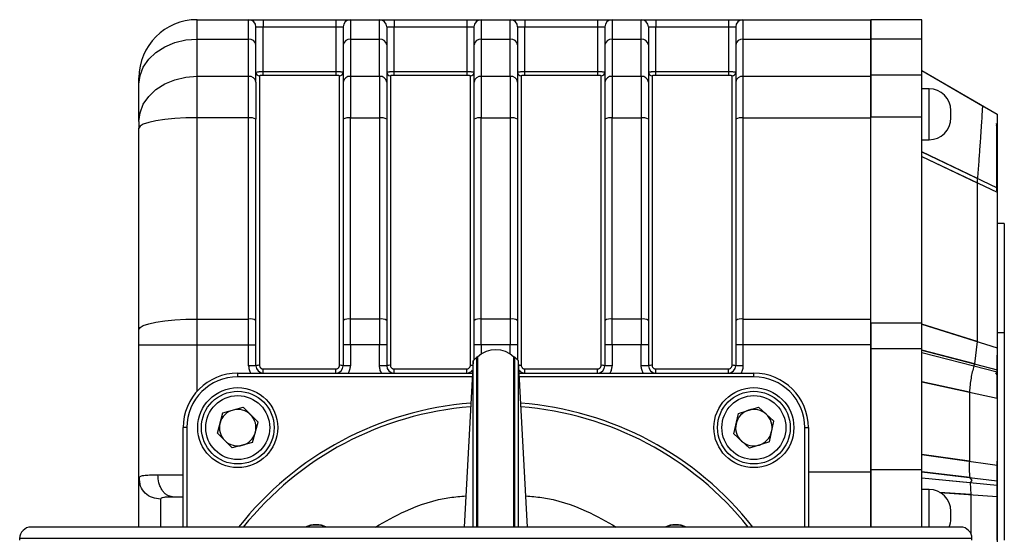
# Model space of a CAD drawing. Header units: millimetres. Extents: x 336 to 1254, y 15 to 971.
# Tile 28 of 33: x 629 to 764, y 900 to 971. Entities that reach past the tile are written whole.
import ezdxf

# ---------------------------------------------------------------- set-up
doc = ezdxf.new("R2010")
doc.units = ezdxf.units.MM

msp = doc.modelspace()

# ---------------------------------------------------------------- linework, layer by layer
at = {"color": 7, "linetype": 'Continuous', "lineweight": 25}
for p, q in [((652.99, 968.7), (652.99, 971.37)), ((652.99, 971.37), (660.09, 971.37)), ((660.09, 968.7), (660.09, 971.37)), ((662.09, 971.37), (662.09, 970.37)), ((662.09, 971.37), (672.09, 971.37)), ((672.09, 971.37), (672.09, 970.37)), ((674.09, 971.37), (674.09, 968.7)), ((674.09, 971.37), (678.09, 971.37)), ((678.09, 968.7), (678.09, 971.37)), ((680.09, 971.37), (680.09, 970.37)), ((680.09, 971.37), (690.09, 971.37)), ((690.09, 971.37), (690.09, 970.37)), ((692.09, 971.37), (692.09, 968.7)), ((692.09, 971.37), (696.09, 971.37)), ((696.09, 968.7), (696.09, 971.37)), ((698.09, 971.37), (698.09, 970.37)), ((698.09, 971.37), (708.09, 971.37)), ((708.09, 971.37), (708.09, 970.37)), ((710.09, 971.37), (710.09, 968.7)), ((710.09, 971.37), (714.09, 971.37)), ((714.09, 968.7), (714.09, 971.37)), ((716.09, 971.37), (716.09, 970.37)), ((716.09, 971.37), (726.09, 971.37)), ((726.09, 971.37), (726.09, 970.37)), ((728.09, 971.37), (728.09, 968.7)), ((728.09, 971.37), (745.69, 971.37)), ((745.69, 968.7), (745.69, 971.37)), ((752.69, 971.36), (745.69, 971.36)), ((661.09, 970.37), (662.09, 970.37)), ((662.09, 964.19), (662.09, 970.37)), ((662.09, 970.37), (672.09, 970.37)), ((672.09, 970.37), (672.09, 964.19)), ((672.09, 970.37), (673.09, 970.37)), ((679.09, 970.37), (680.09, 970.37)), ((680.09, 964.19), (680.09, 970.37)), ((680.09, 970.37), (690.09, 970.37)), ((690.09, 970.37), (690.09, 964.19)), ((690.09, 970.37), (691.09, 970.37)), ((697.09, 970.37), (698.09, 970.37)), ((698.09, 964.19), (698.09, 970.37)), ((698.09, 970.37), (708.09, 970.37)), ((708.09, 970.37), (708.09, 964.19)), ((708.09, 970.37), (709.09, 970.37)), ((715.09, 970.37), (716.09, 970.37)), ((716.09, 964.19), (716.09, 970.37)), ((716.09, 970.37), (726.09, 970.37)), ((726.09, 970.37), (726.09, 964.19)), ((726.09, 970.37), (727.09, 970.37)), ((652.99, 963.58), (652.99, 968.7)), ((652.99, 968.7), (660.09, 968.7)), ((660.09, 963.58), (660.09, 968.7)), ((674.09, 968.7), (674.09, 963.58)), ((674.09, 968.7), (678.09, 968.7)), ((678.09, 963.58), (678.09, 968.7)), ((692.09, 968.7), (692.09, 963.58)), ((692.09, 968.7), (696.09, 968.7)), ((696.09, 963.58), (696.09, 968.7)), ((710.09, 968.7), (710.09, 963.58)), ((710.09, 968.7), (714.09, 968.7)), ((714.09, 963.58), (714.09, 968.7)), ((728.09, 968.7), (728.09, 963.58)), ((728.09, 968.7), (745.69, 968.7)), ((752.69, 968.7), (745.69, 968.7)), ((745.69, 968.7), (745.69, 963.74)), ((745.69, 963.58), (745.69, 968.7)), ((752.69, 963.74), (752.69, 968.7)), ((661.09, 962.8), (661.09, 967.92)), ((673.09, 967.92), (673.09, 962.8)), ((679.09, 967.92), (679.09, 962.8)), ((691.09, 967.92), (691.09, 962.8)), ((697.09, 967.92), (697.09, 962.8)), ((709.09, 967.92), (709.09, 962.8)), ((715.09, 967.92), (715.09, 962.8)), ((727.09, 967.92), (727.09, 962.8)), ((652.99, 957.88), (652.99, 963.58)), ((652.99, 963.58), (660.09, 963.58)), ((660.09, 957.88), (660.09, 963.58)), ((661.59, 963.64), (661.59, 923.83)), ((662.09, 963.69), (662.09, 964.19)), ((672.09, 964.19), (662.09, 964.19)), ((672.09, 963.69), (662.09, 963.69)), ((672.09, 964.19), (672.09, 963.69)), ((672.59, 923.83), (672.59, 963.64)), ((674.09, 963.58), (674.09, 957.88)), ((674.09, 963.58), (678.09, 963.58)), ((678.09, 963.58), (678.09, 957.88)), ((679.59, 963.64), (679.59, 923.83)), ((680.09, 963.69), (680.09, 964.19)), ((690.09, 964.19), (680.09, 964.19)), ((690.09, 963.69), (680.09, 963.69)), ((690.09, 964.19), (690.09, 963.69)), ((690.59, 923.83), (690.59, 963.64)), ((692.09, 963.58), (692.09, 957.88)), ((692.09, 963.58), (696.09, 963.58)), ((696.09, 963.58), (696.09, 957.88)), ((697.59, 963.64), (697.59, 923.83)), ((698.09, 963.69), (698.09, 964.19)), ((708.09, 964.19), (698.09, 964.19)), ((708.09, 963.69), (698.09, 963.69)), ((708.09, 964.19), (708.09, 963.69)), ((708.59, 923.83), (708.59, 963.64)), ((710.09, 963.58), (710.09, 957.88)), ((710.09, 963.58), (714.09, 963.58)), ((714.09, 963.58), (714.09, 957.88)), ((715.59, 963.64), (715.59, 923.83)), ((716.09, 963.69), (716.09, 964.19)), ((726.09, 964.19), (716.09, 964.19)), ((726.09, 963.69), (716.09, 963.69)), ((726.09, 964.19), (726.09, 963.69)), ((726.59, 923.83), (726.59, 963.64)), ((728.09, 963.58), (728.09, 957.88)), ((728.09, 963.58), (745.69, 963.58)), ((752.69, 963.74), (745.69, 963.74)), ((745.69, 957.88), (745.69, 963.58)), ((752.69, 964.36), (763.04, 958.39)), ((752.69, 964.36), (761.04, 959.54)), ((644.99, 957.36), (644.99, 962.48)), ((753.69, 961.86), (752.69, 961.86)), ((652.99, 930.19), (652.99, 957.88)), ((660.09, 957.88), (652.99, 957.88)), ((660.09, 930.19), (660.09, 957.88)), ((661.09, 930.02), (661.09, 957.7)), ((673.09, 957.7), (673.09, 930.02)), ((674.09, 930.19), (674.09, 957.88)), ((674.09, 957.88), (678.09, 957.88)), ((678.09, 957.88), (678.09, 930.19)), ((679.09, 957.7), (679.09, 930.02)), ((691.09, 957.7), (691.09, 930.02)), ((692.09, 930.19), (692.09, 957.88)), ((692.09, 957.88), (696.09, 957.88)), ((696.09, 957.88), (696.09, 930.19)), ((697.09, 957.7), (697.09, 930.02)), ((709.09, 957.7), (709.09, 930.02)), ((710.09, 930.19), (710.09, 957.88)), ((710.09, 957.88), (714.09, 957.88)), ((714.09, 957.88), (714.09, 930.19)), ((715.09, 957.7), (715.09, 930.02)), ((727.09, 957.7), (727.09, 930.02)), ((728.09, 957.88), (728.09, 930.19)), ((728.09, 957.88), (745.69, 957.88)), ((752.69, 957.98), (745.69, 957.98)), ((745.69, 930.19), (745.69, 957.88)), ((752.69, 929.62), (752.69, 957.98)), ((644.99, 957.36), (644.99, 956.46)), ((644.99, 928.78), (644.99, 956.46)), ((763, 956.67), (762.95, 956.85)), ((752.69, 954.86), (753.69, 954.86)), ((752.69, 953.21), (763.04, 948.23)), ((760.34, 949.53), (752.69, 953.21)), ((752.69, 952.56), (763.04, 947.63)), ((752.69, 952.56), (760.32, 948.93)), ((760.32, 948.93), (760.32, 927.1)), ((763.04, 947.63), (763.04, 926.24)), ((763.04, 947.63), (763.04, 947.1)), ((764.04, 943.36), (763.04, 943.36)), ((764.04, 943.36), (764.04, 928.36)), ((652.99, 926.65), (652.99, 930.19)), ((652.99, 930.19), (660.09, 930.19)), ((660.09, 926.65), (660.09, 930.19)), ((661.09, 926.65), (661.09, 930.02)), ((673.09, 930.02), (673.09, 926.65)), ((674.09, 926.65), (674.09, 930.19)), ((678.09, 930.19), (674.09, 930.19)), ((678.09, 930.19), (678.09, 926.65)), ((679.09, 930.02), (679.09, 926.65)), ((691.09, 930.02), (691.09, 926.65)), ((692.09, 926.65), (692.09, 930.19)), ((696.09, 930.19), (692.09, 930.19)), ((696.09, 930.19), (696.09, 926.65)), ((697.09, 930.02), (697.09, 926.65)), ((709.09, 930.02), (709.09, 926.65)), ((710.09, 926.65), (710.09, 930.19)), ((714.09, 930.19), (710.09, 930.19)), ((714.09, 930.19), (714.09, 926.65)), ((715.09, 930.02), (715.09, 926.65)), ((727.09, 930.02), (727.09, 926.65)), ((728.09, 930.19), (728.09, 926.65)), ((728.09, 930.19), (745.69, 930.19)), ((745.69, 926.65), (745.69, 930.19)), ((752.69, 929.62), (745.69, 929.62)), ((745.69, 929.62), (745.69, 926.08)), ((745.69, 929.36), (745.69, 929)), ((752.69, 926.08), (752.69, 929.62)), ((752.69, 929.48), (763.04, 926.24)), ((760.32, 927.1), (752.69, 929.48)), ((644.99, 926.65), (644.99, 928.78)), ((763.04, 928.36), (764.04, 928.36)), ((764.04, 928.36), (764.04, 899.76)), ((644.99, 926.65), (652.99, 926.65)), ((644.99, 908.32), (644.99, 926.65)), ((652.99, 926.65), (660.09, 926.65)), ((660.09, 923.76), (660.09, 926.65)), ((660.09, 926.65), (661.09, 926.65)), ((661.09, 923.76), (661.09, 926.65)), ((673.09, 926.65), (673.09, 923.76)), ((674.09, 926.65), (673.09, 926.65)), ((674.09, 926.65), (674.09, 923.76)), ((678.09, 926.65), (674.09, 926.65)), ((678.09, 923.76), (678.09, 926.65)), ((679.09, 926.65), (678.09, 926.65)), ((679.09, 926.65), (679.09, 923.76)), ((691.09, 926.65), (691.09, 924.58)), ((692.09, 926.65), (691.09, 926.65)), ((696.09, 926.65), (692.09, 926.65)), ((697.09, 926.65), (696.09, 926.65)), ((697.09, 926.65), (697.09, 924.58)), ((709.09, 926.65), (709.09, 923.76)), ((710.09, 926.65), (709.09, 926.65)), ((710.09, 926.65), (710.09, 923.76)), ((714.09, 926.65), (710.09, 926.65)), ((714.09, 923.76), (714.09, 926.65)), ((715.09, 926.65), (714.09, 926.65)), ((715.09, 926.65), (715.09, 923.76)), ((727.09, 926.65), (727.09, 923.76)), ((728.09, 926.65), (727.09, 926.65)), ((728.09, 926.65), (728.09, 923.76)), ((745.69, 926.65), (728.09, 926.65)), ((745.69, 909.16), (745.69, 926.65)), ((760.32, 927.1), (759.94, 924.04)), ((752.69, 926.08), (745.69, 926.08)), ((745.69, 926.08), (745.69, 909.49)), ((752.69, 909.49), (752.69, 926.08)), ((752.69, 925.93), (763.04, 923.23)), ((759.94, 924.04), (752.69, 925.93)), ((752.69, 925.59), (759.85, 923.76)), ((763.04, 926.24), (763.04, 923.23)), ((763.04, 922.66), (763.04, 925.25)), ((690.97, 924.47), (689.74, 901.58)), ((691.5, 924.96), (690.96, 924.46)), ((691.59, 924.96), (691.44, 924.96)), ((691.59, 924.96), (691.59, 901.58)), ((696.69, 924.96), (696.59, 924.96)), ((696.59, 901.58), (696.59, 924.96)), ((697.23, 924.46), (696.69, 924.96)), ((698.45, 901.58), (697.22, 924.47)), ((759.94, 924.04), (759.85, 923.76)), ((658.59, 922.26), (658.59, 922.76)), ((658.59, 922.76), (690.88, 922.76)), ((661.09, 923.76), (660.09, 923.76)), ((662.09, 922.76), (662.09, 923.33)), ((662.09, 923.33), (672.09, 923.33)), ((674.09, 923.76), (673.09, 923.76)), ((679.09, 923.76), (678.09, 923.76)), ((680.09, 922.76), (680.09, 923.33)), ((680.09, 923.33), (690.09, 923.33)), ((697.31, 922.76), (729.59, 922.76)), ((698.09, 922.76), (698.09, 923.33)), ((698.09, 923.33), (708.09, 923.33)), ((710.09, 923.76), (709.09, 923.76)), ((715.09, 923.76), (714.09, 923.76)), ((716.09, 922.76), (716.09, 923.33)), ((716.09, 923.33), (726.09, 923.33)), ((728.09, 923.76), (727.09, 923.76)), ((729.59, 922.26), (729.59, 922.76)), ((763.04, 922.66), (763.04, 922.54)), ((763.04, 920.15), (763.04, 922.54)), ((752.69, 921.55), (763.04, 919.33)), ((759.24, 920.15), (752.69, 921.55)), ((759.24, 920.15), (759.24, 910.64)), ((763.04, 919.33), (763.04, 920.15)), ((763.04, 919.33), (763.04, 910.1)), ((655.79, 914.51), (656.55, 917.31)), ((656.55, 917.31), (659.35, 918.06)), ((661.39, 916.01), (659.35, 918.06)), ((726.83, 914.39), (727.46, 917.22)), ((727.46, 917.22), (730.22, 918.09)), ((732.36, 916.13), (730.22, 918.09)), ((660.64, 913.21), (661.39, 916.01)), ((731.73, 913.31), (732.36, 916.13)), ((651.59, 915.26), (651.09, 915.26)), ((651.09, 901.58), (651.09, 915.26)), ((655.79, 914.51), (657.84, 912.46)), ((726.83, 914.39), (728.97, 912.43)), ((736.59, 915.26), (737.09, 915.26)), ((737.09, 915.26), (737.09, 901.58)), ((660.64, 913.21), (657.84, 912.46)), ((731.73, 913.31), (728.97, 912.43)), ((752.69, 911.58), (763.04, 910.1)), ((759.24, 910.64), (752.69, 911.58)), ((763.04, 909.78), (763.04, 910.64)), ((737.09, 909.16), (745.69, 909.16)), ((745.69, 909.49), (752.69, 909.49)), ((745.69, 901.58), (745.69, 909.16)), ((752.69, 909.16), (763.04, 907.96)), ((759.29, 908.4), (752.69, 909.16)), ((763.04, 908.1), (763.04, 909.78)), ((644.99, 908.32), (645.06, 908.41)), ((645.1, 907.83), (644.99, 908.32)), ((645.04, 908.38), (645.05, 907.78)), ((752.69, 908.34), (763.04, 907.36)), ((752.69, 908.34), (759.34, 907.71)), ((759.29, 908.4), (759.6, 907.97)), ((759.6, 907.97), (759.34, 907.71)), ((759.34, 907.71), (759.45, 906.06)), ((753.69, 906.76), (752.69, 906.76)), ((649.22, 905.76), (649.29, 905.81)), ((649.63, 905.76), (651.09, 905.76)), ((758.03, 901.58), (630.16, 901.58)), ((628.59, 900.01), (628.59, 899.76)), ((759.59, 899.76), (759.59, 900.01))]:
    msp.add_line(p, q, dxfattribs=at)
at = {"color": 8, "linetype": 'Continuous', "lineweight": 25}
for p, q in [((753.69, 954.86), (753.69, 961.86)), ((762.92, 957.07), (762.95, 956.86)), ((652.99, 920.25), (652.99, 926.65)), ((692.09, 926.65), (692.09, 925.36)), ((696.09, 925.36), (696.09, 926.65)), ((752.69, 925.59), (759.85, 923.76)), ((759.86, 923.76), (763.04, 922.95)), ((763.04, 922.54), (762.9, 922.82)), ((762.93, 922.91), (763.04, 922.66)), ((690.85, 922.26), (658.59, 922.26)), ((729.59, 922.26), (697.34, 922.26)), ((651.59, 915.26), (651.59, 901.58)), ((736.59, 901.58), (736.59, 915.26)), ((753.69, 901.58), (753.69, 906.76)), ((755.19, 906.36), (763.04, 905.81)), ((759.45, 906.06), (755.19, 906.36)), ((647.99, 901.58), (647.99, 905.41)), ((759.59, 900.01), (628.59, 900.01))]:
    msp.add_line(p, q, dxfattribs=at)
at = {"color": 7, "linetype": 'Continuous', "lineweight": 25, "flags": 128}
for points in [[(644.99, 962.48), (645.15, 963.69), (645.6, 964.86), (646.34, 965.93), (647.34, 966.87), (648.55, 967.65), (649.93, 968.22), (651.43, 968.58), (652.99, 968.7)], [(644.99, 957.36), (645.15, 958.57), (645.6, 959.74), (646.34, 960.82), (647.34, 961.76), (648.55, 962.53), (649.93, 963.11), (651.43, 963.46), (652.99, 963.58)], [(652.99, 957.88), (651.43, 957.85), (649.93, 957.77), (648.55, 957.64), (647.34, 957.46), (646.34, 957.25), (645.6, 957), (645.15, 956.74), (644.99, 956.46)], [(644.99, 928.78), (645.15, 929.05), (645.6, 929.32), (646.34, 929.56), (647.34, 929.78), (648.55, 929.95), (649.93, 930.08), (651.43, 930.17), (652.99, 930.19)]]:
    msp.add_lwpolyline(points, dxfattribs=at)
at = {"color": 7, "linetype": 'Continuous', "lineweight": 25}
for centre, radius in [((658.59, 915.26), 5.5), ((658.59, 915.26), 5), ((729.59, 915.26), 5.5), ((729.59, 915.26), 5), ((658.59, 915.26), 4.4), ((729.59, 915.26), 4.4)]:
    msp.add_circle(centre, radius, dxfattribs=at)
for centre, radius, start, end in [((652.99, 963.37), 8, 90, 180), ((660.09, 970.37), 1, 0, 90), ((674.09, 970.37), 1, 90, 180), ((678.09, 970.37), 1, 0, 90), ((692.09, 970.37), 1, 90, 180), ((696.09, 970.37), 1, 0, 90), ((710.09, 970.37), 1, 90, 180), ((714.09, 970.37), 1, 0, 90), ((728.09, 970.37), 1, 90, 180), ((660.19, 967.79), 0.91, 8.0485, 96.2467), ((674, 967.79), 0.91, 83.7533, 171.9515), ((678.19, 967.79), 0.91, 8.0485, 96.2467), ((692, 967.79), 0.91, 83.7533, 171.9515), ((696.19, 967.79), 0.91, 8.0485, 96.2467), ((710, 967.79), 0.91, 83.7533, 171.9515), ((714.19, 967.79), 0.91, 8.0485, 96.2467), ((728, 967.79), 0.91, 83.7533, 171.9515), ((660.19, 962.67), 0.91, 8.0485, 96.2467), ((661.59, 964.14), 0.498, 180.1785, 270.1774), ((672.6, 964.14), 0.498, 269.8226, 359.8215), ((674, 962.67), 0.91, 83.7533, 171.9515), ((678.19, 962.67), 0.91, 8.0485, 96.2467), ((679.59, 964.14), 0.498, 180.1785, 270.1774), ((690.6, 964.14), 0.498, 269.8226, 359.8215), ((692, 962.67), 0.91, 83.7533, 171.9515), ((696.19, 962.67), 0.91, 8.0485, 96.2467), ((697.59, 964.14), 0.498, 180.1785, 270.1774), ((708.6, 964.14), 0.498, 269.8226, 359.8215), ((710, 962.67), 0.91, 83.7533, 171.9515), ((714.19, 962.67), 0.91, 8.0485, 96.2467), ((715.59, 964.14), 0.498, 180.1785, 270.1774), ((726.6, 964.14), 0.498, 269.8226, 359.8215), ((728, 962.67), 0.91, 83.7533, 171.9515), ((753.69, 958.86), 3, 360, 90), ((660.34, 956.33), 1.56, 61.0054, 98.9104), ((673.85, 956.33), 1.56, 81.0896, 118.9946), ((678.34, 956.33), 1.56, 61.0054, 98.9104), ((691.85, 956.33), 1.56, 81.0896, 118.9946), ((696.34, 956.33), 1.56, 61.0054, 98.9104), ((709.85, 956.33), 1.56, 81.0896, 118.9946), ((714.34, 956.33), 1.56, 61.0054, 98.9104), ((727.85, 956.33), 1.56, 81.0896, 118.9946), ((753.69, 957.86), 3, 270, 0), ((660.34, 928.65), 1.56, 61.0054, 98.9104), ((673.85, 928.65), 1.56, 81.0896, 118.9946), ((678.34, 928.65), 1.56, 61.0054, 98.9104), ((691.85, 928.65), 1.56, 81.0896, 118.9946), ((696.34, 928.65), 1.56, 61.0054, 98.9104), ((709.85, 928.65), 1.56, 81.0896, 118.9946), ((714.34, 928.65), 1.56, 61.0054, 98.9104), ((727.85, 928.65), 1.56, 81.0896, 118.9946), ((694.09, 922.34), 3.63, 46.3972, 133.6028), ((661.47, 922.8), 1.03, 83.1673, 111.3961), ((672.72, 922.8), 1.03, 68.6039, 96.8327), ((679.47, 922.8), 1.03, 83.1673, 111.3961), ((708.72, 922.8), 1.03, 68.6039, 96.8327), ((715.47, 922.8), 1.03, 83.1673, 111.3961), ((726.72, 922.8), 1.03, 68.6039, 96.8327), ((658.59, 915.26), 7.5, 90, 180), ((662.09, 923.76), 1, 180, 270), ((672.09, 923.76), 1, 270, 0), ((680.09, 923.76), 1, 180, 270), ((690.09, 923.76), 1, 270, 323.5104), ((698.09, 923.76), 1, 216.4896, 270), ((708.09, 923.76), 1, 270, 0), ((716.09, 923.76), 1, 180, 270), ((726.09, 923.76), 1, 270, 0), ((729.59, 915.26), 7.5, 0, 90), ((658.59, 915.26), 7, 90, 180), ((729.59, 915.26), 7, 0, 90), ((694.09, 873.76), 45, 94.3827, 141.819), ((694.09, 873.76), 45, 38.181, 85.6173), ((658.59, 915.26), 2.51, 104.971, 164.971), ((658.59, 915.26), 2.51, 44.971, 104.971), ((658.59, 915.26), 2.51, 344.971, 44.971), ((729.59, 915.26), 2.51, 107.5227, 167.5227), ((729.59, 915.26), 2.51, 47.5227, 107.5227), ((729.59, 915.26), 2.51, 347.5227, 47.5227), ((658.59, 915.26), 2.51, 164.971, 224.971), ((729.59, 915.26), 2.51, 167.5227, 227.5227), ((658.59, 915.26), 2.51, 284.971, 344.971), ((729.59, 915.26), 2.51, 287.5227, 347.5227), ((658.59, 915.26), 2.51, 224.971, 284.971), ((729.59, 915.26), 2.51, 227.5227, 287.5227), ((753.69, 903.76), 3, 0, 90), ((753.69, 902.76), 3, 336.8023, 360), ((630.16, 900.01), 1.57, 90, 180), ((669.35, 898.51), 3.4, 64.4663, 115.5337), ((669.35, 898.51), 3.35, 66.3196, 113.6804), ((718.84, 898.51), 3.4, 64.4663, 115.5337), ((718.84, 898.51), 3.35, 66.3196, 113.6804), ((758.03, 900.01), 1.57, 0, 90)]:
    msp.add_arc(centre, radius, start, end, dxfattribs=at)
at = {"color": 8, "linetype": 'Continuous', "lineweight": 25}
for centre, radius, start, end in [((690.61, 920.81), 3.01, 83.9269, 90.3721), ((697.58, 920.81), 3.01, 89.6279, 96.0731), ((694.09, 873.76), 44.5, 94.4668, 141.3109), ((694.09, 873.76), 44.5, 38.6891, 85.5332)]:
    msp.add_arc(centre, radius, start, end, dxfattribs=at)
at = {"color": 7, "linetype": 'Continuous', "lineweight": 25}
for points, knots in [([(660.09, 971.37), (660.12, 971.37), (660.16, 971.37), (660.41, 971.37), (660.67, 971.37), (660.99, 971.37), (661.45, 971.37), (661.84, 971.37), (662.09, 971.37)], [0, 0, 0, 0, 0.239443, 0.369636, 0.5, 0.630193, 0.760557, 1, 1, 1, 1]), ([(672.09, 971.37), (672.35, 971.37), (672.73, 971.37), (673.2, 971.37), (673.52, 971.37), (673.78, 971.37), (674.03, 971.37), (674.07, 971.37), (674.09, 971.37)], [0, 0, 0, 0, 0.239443, 0.369636, 0.5, 0.630193, 0.760557, 1, 1, 1, 1]), ([(678.09, 971.37), (678.12, 971.37), (678.16, 971.37), (678.41, 971.37), (678.67, 971.37), (678.99, 971.37), (679.45, 971.37), (679.84, 971.37), (680.09, 971.37)], [0, 0, 0, 0, 0.239443, 0.369636, 0.5, 0.630193, 0.760557, 1, 1, 1, 1]), ([(690.09, 971.37), (690.35, 971.37), (690.73, 971.37), (691.2, 971.37), (691.52, 971.37), (691.78, 971.37), (692.03, 971.37), (692.07, 971.37), (692.09, 971.37)], [0, 0, 0, 0, 0.239443, 0.369636, 0.5, 0.630193, 0.760557, 1, 1, 1, 1]), ([(696.09, 971.37), (696.12, 971.37), (696.16, 971.37), (696.41, 971.37), (696.67, 971.37), (696.99, 971.37), (697.45, 971.37), (697.84, 971.37), (698.09, 971.37)], [0, 0, 0, 0, 0.239443, 0.369636, 0.5, 0.630193, 0.760557, 1, 1, 1, 1]), ([(708.09, 971.37), (708.35, 971.37), (708.73, 971.37), (709.2, 971.37), (709.52, 971.37), (709.78, 971.37), (710.03, 971.37), (710.07, 971.37), (710.09, 971.37)], [0, 0, 0, 0, 0.239443, 0.369636, 0.5, 0.630193, 0.760557, 1, 1, 1, 1]), ([(714.09, 971.37), (714.12, 971.37), (714.16, 971.37), (714.41, 971.37), (714.67, 971.37), (714.99, 971.37), (715.45, 971.37), (715.84, 971.37), (716.09, 971.37)], [0, 0, 0, 0, 0.239443, 0.369636, 0.5, 0.630193, 0.760557, 1, 1, 1, 1]), ([(726.09, 971.37), (726.35, 971.37), (726.73, 971.37), (727.2, 971.37), (727.52, 971.37), (727.78, 971.37), (728.03, 971.37), (728.07, 971.37), (728.09, 971.37)], [0, 0, 0, 0, 0.239443, 0.369636, 0.5, 0.630193, 0.760557, 1, 1, 1, 1]), ([(662.09, 963.69), (662.04, 963.69), (661.93, 963.69), (661.8, 963.69), (661.7, 963.68), (661.64, 963.67), (661.6, 963.66), (661.6, 963.65), (661.59, 963.64)], [0, 0, 0, 0, 0.214302, 0.426984, 0.563591, 0.700052, 0.850024, 1, 1, 1, 1]), ([(672.59, 963.64), (672.59, 963.65), (672.58, 963.66), (672.51, 963.67), (672.41, 963.68), (672.32, 963.69), (672.21, 963.69), (672.13, 963.69), (672.09, 963.69)], [0, 0, 0, 0, 0.199539, 0.425025, 0.562413, 0.700138, 0.849093, 1, 1, 1, 1]), ([(680.09, 963.69), (680.04, 963.69), (679.93, 963.69), (679.8, 963.69), (679.7, 963.68), (679.64, 963.67), (679.6, 963.66), (679.6, 963.65), (679.59, 963.64)], [0, 0, 0, 0, 0.214302, 0.426984, 0.563591, 0.700052, 0.850024, 1, 1, 1, 1]), ([(690.59, 963.64), (690.59, 963.65), (690.58, 963.66), (690.51, 963.67), (690.41, 963.68), (690.32, 963.69), (690.21, 963.69), (690.13, 963.69), (690.09, 963.69)], [0, 0, 0, 0, 0.199539, 0.425025, 0.562413, 0.700138, 0.849093, 1, 1, 1, 1]), ([(698.09, 963.69), (698.04, 963.69), (697.93, 963.69), (697.8, 963.69), (697.7, 963.68), (697.64, 963.67), (697.6, 963.66), (697.6, 963.65), (697.59, 963.64)], [0, 0, 0, 0, 0.214302, 0.426984, 0.563591, 0.700052, 0.850024, 1, 1, 1, 1]), ([(708.59, 963.64), (708.59, 963.65), (708.58, 963.66), (708.51, 963.67), (708.41, 963.68), (708.32, 963.69), (708.21, 963.69), (708.13, 963.69), (708.09, 963.69)], [0, 0, 0, 0, 0.199539, 0.425025, 0.562413, 0.700138, 0.849093, 1, 1, 1, 1]), ([(716.09, 963.69), (716.04, 963.69), (715.93, 963.69), (715.8, 963.69), (715.7, 963.68), (715.64, 963.67), (715.6, 963.66), (715.6, 963.65), (715.59, 963.64)], [0, 0, 0, 0, 0.214302, 0.4269836, 0.5635909, 0.7000519, 0.8500241, 1, 1, 1, 1]), ([(726.59, 963.64), (726.59, 963.65), (726.58, 963.66), (726.51, 963.67), (726.41, 963.68), (726.32, 963.69), (726.21, 963.69), (726.13, 963.69), (726.09, 963.69)], [0, 0, 0, 0, 0.199539, 0.425025, 0.562413, 0.700138, 0.849093, 1, 1, 1, 1]), ([(761.04, 959.54), (761.04, 959.51), (761.04, 959.43), (761, 958.88), (760.95, 958.03), (760.89, 957.04), (760.82, 956), (760.75, 954.98), (760.65, 953.61), (760.53, 951.84), (760.4, 950.29), (760.34, 949.53)], [0, 0, 0, 0, 0.1291189, 0.2596611, 0.3821623, 0.5004125, 0.580958, 0.6610135, 0.7406581, 0.8736611, 1, 1, 1, 1]), ([(763.04, 958.39), (763.04, 958.31), (763.04, 958.16), (763.04, 956.96), (763.04, 954.99), (763.04, 952.13), (763.04, 949.53), (763.04, 948.23)], [0, 0, 0, 0, 0.186734, 0.373481, 0.560121, 0.780049, 1, 1, 1, 1]), ([(763, 947.83), (763, 949.11), (763, 951.66), (763, 954.45), (763, 956.3), (763, 956.54), (763, 956.66)], [0, 0, 0, 0, 0.24889, 0.498705, 0.749183, 1, 1, 1, 1]), ([(760.34, 949.53), (760.34, 949.47), (760.33, 949.37), (760.32, 949.17), (760.32, 949.03), (760.32, 948.93)], [0, 0, 0, 0, 0.32856, 0.499235, 1, 1, 1, 1]), ([(763.04, 948.23), (763.04, 948.12), (763.04, 947.92), (763.04, 947.72), (763.04, 947.63)], [0, 0, 0, 0, 0.5599986, 1, 1, 1, 1]), ([(661.59, 923.83), (661.6, 923.77), (661.61, 923.66), (661.68, 923.53), (661.78, 923.44), (661.87, 923.38), (661.98, 923.34), (662.06, 923.34), (662.09, 923.33)], [0, 0, 0, 0, 0.1998277, 0.425536, 0.562966, 0.7005882, 0.8493727, 1, 1, 1, 1]), ([(672.09, 923.33), (672.15, 923.34), (672.26, 923.35), (672.39, 923.42), (672.48, 923.51), (672.54, 923.6), (672.59, 923.71), (672.59, 923.79), (672.59, 923.83)], [0, 0, 0, 0, 0.2139755, 0.426611, 0.5632423, 0.6998309, 0.8499414, 1, 1, 1, 1]), ([(679.59, 923.83), (679.6, 923.77), (679.61, 923.66), (679.68, 923.53), (679.78, 923.44), (679.87, 923.38), (679.98, 923.34), (680.06, 923.34), (680.09, 923.33)], [0, 0, 0, 0, 0.1998277, 0.425536, 0.562966, 0.7005882, 0.8493727, 1, 1, 1, 1]), ([(690.09, 923.33), (690.15, 923.34), (690.26, 923.35), (690.39, 923.42), (690.48, 923.51), (690.54, 923.6), (690.59, 923.71), (690.59, 923.79), (690.59, 923.83)], [0, 0, 0, 0, 0.213976, 0.426611, 0.563242, 0.699831, 0.849941, 1, 1, 1, 1]), ([(690.97, 901.58), (690.97, 902.05), (690.97, 904.85), (690.97, 909.29), (690.97, 914.67), (690.97, 918.96), (690.97, 922.1), (690.97, 924.09), (690.97, 924.34), (690.97, 924.46)], [0, 0, 0, 0, 0.03222, 0.193517, 0.354814, 0.516112, 0.677409, 0.838706, 1, 1, 1, 1]), ([(691.49, 901.58), (691.49, 902.14), (691.49, 905.07), (691.49, 909.65), (691.49, 915.08), (691.49, 919.41), (691.49, 922.57), (691.49, 924.59), (691.49, 924.84), (691.49, 924.96)], [0, 0, 0, 0, 0.0382722, 0.1985602, 0.3588481, 0.5191361, 0.6794241, 0.839712, 1, 1, 1, 1]), ([(696.69, 901.58), (696.69, 902.14), (696.69, 905.07), (696.69, 909.65), (696.69, 915.08), (696.69, 919.41), (696.69, 922.57), (696.69, 924.59), (696.69, 924.84), (696.69, 924.96)], [0, 0, 0, 0, 0.0382721, 0.1985601, 0.358848, 0.519136, 0.679424, 0.839712, 1, 1, 1, 1]), ([(697.22, 901.58), (697.22, 902.05), (697.22, 904.85), (697.22, 909.29), (697.22, 914.67), (697.22, 918.96), (697.22, 922.1), (697.22, 924.09), (697.22, 924.34), (697.22, 924.46)], [0, 0, 0, 0, 0.03222, 0.193517, 0.354815, 0.516112, 0.677409, 0.838706, 1, 1, 1, 1]), ([(697.59, 923.83), (697.6, 923.77), (697.61, 923.66), (697.68, 923.53), (697.78, 923.44), (697.87, 923.38), (697.98, 923.34), (698.06, 923.34), (698.09, 923.33)], [0, 0, 0, 0, 0.199828, 0.425536, 0.562966, 0.700588, 0.849373, 1, 1, 1, 1]), ([(708.09, 923.33), (708.15, 923.34), (708.26, 923.35), (708.39, 923.42), (708.48, 923.51), (708.54, 923.6), (708.59, 923.71), (708.59, 923.79), (708.59, 923.83)], [0, 0, 0, 0, 0.2139755, 0.426611, 0.5632423, 0.6998309, 0.8499414, 1, 1, 1, 1]), ([(715.59, 923.83), (715.6, 923.77), (715.61, 923.66), (715.68, 923.53), (715.78, 923.44), (715.87, 923.38), (715.98, 923.34), (716.06, 923.34), (716.09, 923.33)], [0, 0, 0, 0, 0.1998277, 0.425536, 0.562966, 0.7005882, 0.8493727, 1, 1, 1, 1]), ([(726.09, 923.33), (726.15, 923.34), (726.26, 923.35), (726.39, 923.42), (726.48, 923.51), (726.54, 923.6), (726.59, 923.71), (726.59, 923.79), (726.59, 923.83)], [0, 0, 0, 0, 0.213976, 0.426611, 0.563242, 0.699831, 0.849941, 1, 1, 1, 1]), ([(759.85, 923.76), (759.71, 923.21), (759.41, 922.05), (759.3, 920.8), (759.24, 920.15)], [0, 0, 0, 0, 0.478998, 1, 1, 1, 1]), ([(763.04, 923.23), (763.04, 923.18), (763.04, 923.08), (763.04, 922.99), (763.04, 922.95)], [0, 0, 0, 0, 0.5599981, 1, 1, 1, 1]), ([(763.04, 922.95), (763.04, 922.3), (763.04, 921.14), (763.04, 919.89), (763.04, 919.33)], [0, 0, 0, 0, 0.559735, 1, 1, 1, 1]), ([(759.24, 910.64), (759.22, 910.25), (759.17, 909.48), (759.25, 908.75), (759.29, 908.4)], [0, 0, 0, 0, 0.510518, 1, 1, 1, 1]), ([(745.69, 909.49), (745.69, 908.19), (745.69, 905.6), (745.69, 902.92), (745.69, 901.68), (745.69, 901.58)], [0, 0, 0, 0, 0.479603, 0.959205, 1, 1, 1, 1]), ([(752.69, 901.58), (752.69, 901.68), (752.69, 902.92), (752.69, 905.6), (752.69, 908.19), (752.69, 909.49)], [0, 0, 0, 0, 0.040795, 0.520397, 1, 1, 1, 1]), ([(763.04, 910.1), (763.04, 909.67), (763.04, 908.92), (763.04, 908.26), (763.04, 907.96)], [0, 0, 0, 0, 0.559622, 1, 1, 1, 1]), ([(644.99, 901.58), (644.99, 902.07), (644.99, 903.29), (644.99, 904.94), (644.99, 906.47), (644.99, 907.64), (644.99, 908.1), (644.99, 908.32)], [0, 0, 0, 0, 0.146452, 0.367482, 0.585297, 0.796955, 1, 1, 1, 1]), ([(647.62, 908.76), (648.15, 908.76), (649.2, 908.76), (650.47, 908.75), (651.09, 908.75)], [0, 0, 0, 0, 0.510761, 1, 1, 1, 1]), ([(649.63, 905.76), (649.38, 905.8), (648.99, 905.86), (648.52, 906.23), (648.2, 906.62), (647.94, 907.1), (647.68, 907.8), (647.64, 908.38), (647.62, 908.76)], [0, 0, 0, 0, 0.239387, 0.368316, 0.500001, 0.631685, 0.760614, 1, 1, 1, 1]), ([(763.04, 899.76), (763.04, 900.01), (763.04, 900.49), (763.04, 901.26), (763.04, 902.03), (763.04, 903.28), (763.04, 904.78), (763.04, 906.57), (763.04, 907.56), (763.04, 908.1)], [0, 0, 0, 0, 0.091356, 0.181924, 0.271869, 0.361805, 0.616394, 0.788535, 1, 1, 1, 1]), ([(763.04, 907.96), (763.04, 907.85), (763.04, 907.63), (763.04, 907.44), (763.04, 907.36)], [0, 0, 0, 0, 0.559955, 1, 1, 1, 1]), ([(763.04, 907.36), (763.04, 907.09), (763.04, 906.61), (763.04, 906.05), (763.04, 905.81)], [0, 0, 0, 0, 0.5598793, 1, 1, 1, 1]), ([(647.99, 905.41), (648.02, 905.47), (648.06, 905.6), (648.4, 905.71), (648.92, 905.76), (649.39, 905.76), (649.63, 905.76)], [0, 0, 0, 0, 0.2382678, 0.4823495, 0.7349475, 1, 1, 1, 1]), ([(677.52, 901.58), (678.88, 902.36), (682.08, 904.19), (686.37, 905.58), (689.23, 905.8), (689.97, 905.86)], [0, 0, 0, 0, 0.352752, 0.832257, 1, 1, 1, 1]), ([(698.22, 905.86), (698.96, 905.8), (701.82, 905.58), (706.11, 904.19), (709.31, 902.36), (710.67, 901.58)], [0, 0, 0, 0, 0.167743, 0.647248, 1, 1, 1, 1]), ([(763.04, 905.81), (763.04, 905.22), (763.04, 904.05), (763.04, 902.3), (763.04, 900.77), (763.04, 899.96), (763.04, 899.56)], [0, 0, 0, 0, 0.279871, 0.559583, 0.779776, 1, 1, 1, 1])]:
    msp.add_open_spline(points, degree=3, knots=knots, dxfattribs=at)
for points in [[(745.69, 971.36), (745.69, 971.23), (745.69, 970.97), (745.69, 969.46), (745.69, 968.7)], [(752.69, 968.7), (752.69, 969.46), (752.69, 970.97), (752.69, 971.23), (752.69, 971.36)], [(661.09, 967.92), (661.09, 968.62), (661.09, 970.04), (661.09, 970.26), (661.09, 970.37)], [(673.09, 970.37), (673.09, 970.26), (673.09, 970.04), (673.09, 968.62), (673.09, 967.92)], [(679.09, 970.37), (679.09, 970.26), (679.09, 970.04), (679.09, 968.62), (679.09, 967.92)], [(691.09, 970.37), (691.09, 970.26), (691.09, 970.04), (691.09, 968.62), (691.09, 967.92)], [(697.09, 970.37), (697.09, 970.26), (697.09, 970.04), (697.09, 968.62), (697.09, 967.92)], [(709.09, 970.37), (709.09, 970.26), (709.09, 970.04), (709.09, 968.62), (709.09, 967.92)], [(715.09, 970.37), (715.09, 970.26), (715.09, 970.04), (715.09, 968.62), (715.09, 967.92)], [(727.09, 970.37), (727.09, 970.26), (727.09, 970.04), (727.09, 968.62), (727.09, 967.92)], [(644.99, 962.48), (644.99, 962.74), (644.99, 963.25), (644.99, 963.33), (644.99, 963.37)], [(745.69, 963.74), (745.69, 962.93), (745.69, 961.32), (745.69, 959.09), (745.69, 957.98)], [(752.69, 957.98), (752.69, 959.09), (752.69, 961.32), (752.69, 962.93), (752.69, 963.74)], [(661.09, 962.8), (661.09, 962.09), (661.09, 960.66), (661.09, 958.69), (661.09, 957.7)], [(673.09, 962.8), (673.09, 962.09), (673.09, 960.66), (673.09, 958.69), (673.09, 957.7)], [(679.09, 962.8), (679.09, 962.09), (679.09, 960.66), (679.09, 958.69), (679.09, 957.7)], [(691.09, 962.8), (691.09, 962.09), (691.09, 960.66), (691.09, 958.69), (691.09, 957.7)], [(697.09, 962.8), (697.09, 962.09), (697.09, 960.66), (697.09, 958.69), (697.09, 957.7)], [(709.09, 962.8), (709.09, 962.09), (709.09, 960.66), (709.09, 958.69), (709.09, 957.7)], [(715.09, 962.8), (715.09, 962.09), (715.09, 960.66), (715.09, 958.69), (715.09, 957.7)], [(727.09, 962.8), (727.09, 962.09), (727.09, 960.66), (727.09, 958.69), (727.09, 957.7)], [(756.69, 957.86), (756.69, 957.87), (756.69, 957.88), (756.69, 958), (756.69, 958.17), (756.69, 958.36), (756.69, 958.56), (756.69, 958.72), (756.69, 958.84), (756.69, 958.85), (756.69, 958.86)], [(660.09, 923.76), (660.11, 923.59), (660.13, 923.24), (660.29, 922.92), (660.36, 922.76)], [(672.09, 922.76), (672.09, 922.76), (672.09, 922.77), (672.09, 922.8), (672.09, 922.86), (672.09, 922.93), (672.09, 923.02), (672.09, 923.12), (672.09, 923.23), (672.09, 923.3), (672.09, 923.33)], [(673.83, 922.76), (673.9, 922.92), (674.06, 923.24), (674.08, 923.59), (674.09, 923.76)], [(678.36, 922.76), (678.29, 922.92), (678.13, 923.24), (678.11, 923.59), (678.09, 923.76)], [(690.09, 922.76), (690.09, 922.76), (690.09, 922.77), (690.09, 922.8), (690.09, 922.86), (690.09, 922.93), (690.09, 923.02), (690.09, 923.12), (690.09, 923.23), (690.09, 923.3), (690.09, 923.33)], [(708.09, 922.76), (708.09, 922.76), (708.09, 922.77), (708.09, 922.8), (708.09, 922.86), (708.09, 922.93), (708.09, 923.02), (708.09, 923.12), (708.09, 923.23), (708.09, 923.3), (708.09, 923.33)], [(709.83, 922.76), (709.9, 922.92), (710.06, 923.24), (710.08, 923.59), (710.09, 923.76)], [(714.36, 922.76), (714.29, 922.92), (714.13, 923.24), (714.11, 923.59), (714.09, 923.76)], [(726.09, 922.76), (726.09, 922.76), (726.09, 922.77), (726.09, 922.8), (726.09, 922.86), (726.09, 922.93), (726.09, 923.02), (726.09, 923.12), (726.09, 923.23), (726.09, 923.3), (726.09, 923.33)], [(728.09, 923.76), (728.08, 923.59), (728.06, 923.24), (727.9, 922.92), (727.83, 922.76)], [(756.69, 902.76), (756.69, 902.77), (756.69, 902.78), (756.69, 902.9), (756.69, 903.06), (756.69, 903.26), (756.69, 903.46), (756.69, 903.62), (756.69, 903.74), (756.69, 903.75), (756.69, 903.76)]]:
    msp.add_open_spline(points, degree=3, dxfattribs=at)
at = {"color": 8, "linetype": 'Continuous', "lineweight": 25}
for points, knots in [([(662.09, 964.19), (661.98, 964.19), (661.76, 964.19), (661.51, 964.18), (661.33, 964.17), (661.25, 964.17), (661.22, 964.17)], [0, 0, 0, 0, 0.308392, 0.624131, 0.800643, 1, 1, 1, 1]), ([(673.02, 964.16), (672.98, 964.16), (672.9, 964.17), (672.72, 964.18), (672.53, 964.19), (672.31, 964.19), (672.17, 964.19), (672.09, 964.19)], [0, 0, 0, 0, 0.236543, 0.4339974, 0.6270465, 0.8157077, 1, 1, 1, 1]), ([(680.09, 964.19), (679.98, 964.19), (679.76, 964.19), (679.51, 964.18), (679.33, 964.17), (679.25, 964.17), (679.22, 964.17)], [0, 0, 0, 0, 0.308392, 0.624131, 0.800643, 1, 1, 1, 1]), ([(691.02, 964.16), (690.98, 964.16), (690.9, 964.17), (690.72, 964.18), (690.53, 964.19), (690.31, 964.19), (690.17, 964.19), (690.09, 964.19)], [0, 0, 0, 0, 0.236543, 0.433997, 0.627046, 0.815708, 1, 1, 1, 1]), ([(698.09, 964.19), (697.98, 964.19), (697.76, 964.19), (697.51, 964.18), (697.33, 964.17), (697.25, 964.17), (697.22, 964.17)], [0, 0, 0, 0, 0.308392, 0.624131, 0.800643, 1, 1, 1, 1]), ([(709.02, 964.16), (708.98, 964.16), (708.9, 964.17), (708.72, 964.18), (708.53, 964.19), (708.31, 964.19), (708.17, 964.19), (708.09, 964.19)], [0, 0, 0, 0, 0.236543, 0.433997, 0.627046, 0.815708, 1, 1, 1, 1]), ([(716.09, 964.19), (715.98, 964.19), (715.76, 964.19), (715.51, 964.18), (715.33, 964.17), (715.25, 964.17), (715.22, 964.17)], [0, 0, 0, 0, 0.308392, 0.624131, 0.800643, 1, 1, 1, 1]), ([(727.02, 964.16), (726.98, 964.16), (726.9, 964.17), (726.72, 964.18), (726.53, 964.19), (726.31, 964.19), (726.17, 964.19), (726.09, 964.19)], [0, 0, 0, 0, 0.236543, 0.433997, 0.627046, 0.815708, 1, 1, 1, 1]), ([(645.06, 908.41), (645.09, 908.46), (645.15, 908.58), (645.62, 908.69), (646.42, 908.76), (647.2, 908.76), (647.62, 908.76)], [0, 0, 0, 0, 0.161696, 0.441244, 0.703236, 1, 1, 1, 1]), ([(647.99, 905.41), (647.6, 905.46), (646.81, 905.54), (645.83, 906.22), (645.21, 907.03), (645.13, 907.62), (645.1, 907.83)], [0, 0, 0, 0, 0.281369, 0.562738, 0.844107, 1, 1, 1, 1]), ([(759.45, 906.06), (759.44, 905.55), (759.44, 904.52), (759.43, 902.81), (759.43, 901.48), (759.43, 900.85), (759.43, 900.7)], [0, 0, 0, 0, 0.300851, 0.60195, 0.903323, 1, 1, 1, 1])]:
    msp.add_open_spline(points, degree=3, knots=knots, dxfattribs=at)

doc.saveas('drawing.dxf')
